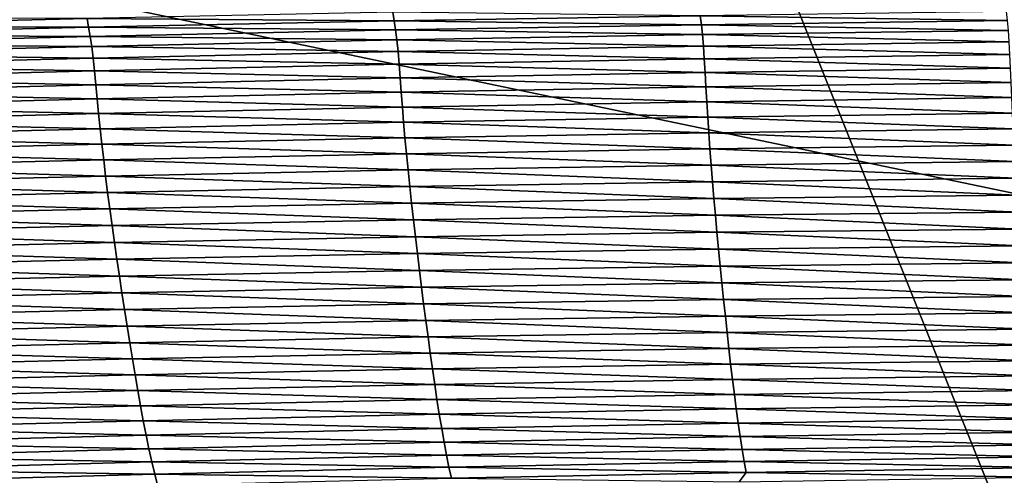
# Model space of a CAD drawing. Extents: x -54 to 446, y -6 to 1400.
# Tile 121 of 254: x -1.473 to -0.718, y 1333.432 to 1333.781. Entities that reach past the tile are written whole.
import ezdxf

# ---------------------------------------------------------------- set-up
doc = ezdxf.new("R2010")
doc.units = 0
doc.header["$LTSCALE"] = 52.148148
for name, color, linetype in [('1110', 7, 'CONTINUOUS'), ('1155', 7, 'CONTINUOUS'), ('1161', 7, 'CONTINUOUS'), ('1169', 7, 'CONTINUOUS'), ('1228', 7, 'CONTINUOUS'), ('1231', 7, 'CONTINUOUS'), ('1232', 7, 'CONTINUOUS'), ('1274', 7, 'CONTINUOUS'), ('1287', 7, 'CONTINUOUS'), ('1297', 7, 'CONTINUOUS'), ('1337', 7, 'CONTINUOUS'), ('1519', 7, 'CONTINUOUS'), ('1523', 7, 'CONTINUOUS'), ('16', 7, 'CONTINUOUS'), ('6', 7, 'CONTINUOUS'), ('851', 7, 'CONTINUOUS'), ('999', 7, 'CONTINUOUS')]:
    doc.layers.add(name, color=color, linetype=linetype)

msp = doc.modelspace()

# ---------------------------------------------------------------- linework, layer by layer
at = {"layer": '1110', "color": 7, "linetype": 'CONTINUOUS'}
for points in [[(-0.00012, 1333.1, -14.45), (-3.5, 1336.6, -14.45), (-0.0002, 1333.6, -14.45), (-0.00012, 1333.1, -14.45)], [(-0.0002, 1333.6, -14.45), (-3.5, 1336.6, -14.45), (-3, 1336.6, -14.45), (-0.0002, 1333.6, -14.45)]]:
    msp.add_3dface(points, dxfattribs=at)
at = {"layer": '1155', "color": 7, "linetype": 'CONTINUOUS'}
for points in [[(0.00012, 1333.1, -13.45), (-3, 1336.6, -13.45), (-3.5, 1336.6, -13.45), (0.00012, 1333.1, -13.45)], [(-3, 1336.6, -13.45), (0.00012, 1333.1, -13.45), (0.0002, 1333.6, -13.45), (-3, 1336.6, -13.45)]]:
    msp.add_3dface(points, dxfattribs=at)
at = {"layer": '1161', "color": 7, "linetype": 'CONTINUOUS'}
for points in [[(-9.82878, 1328.5, 9.82878), (0, 1328.5, 13.9), (-9.82849, 1344.32842, 9.82979), (-9.82878, 1328.5, 9.82878)], [(0, 1328.5, 13.9), (0, 1344.25737, 13.9), (-9.82849, 1344.32842, 9.82979), (0, 1328.5, 13.9)]]:
    msp.add_3dface(points, dxfattribs=at)
at = {"layer": '1169', "color": 7, "linetype": 'CONTINUOUS'}
for points in [[(0, 1330.6, -17), (-5.20993, 1333.62399, -15.12801), (-6, 1336.6, -17), (0, 1330.6, -17)], [(0.00195, 1330.6, -15.99999), (-5.20993, 1333.62399, -15.12801), (0, 1330.6, -17), (0.00195, 1330.6, -15.99999)]]:
    msp.add_3dface(points, dxfattribs=at)
at = {"layer": '1228', "color": 7, "linetype": 'CONTINUOUS'}
for points in [[(-0.00032, 1331.6, -18), (-5, 1336.6, -18), (-1.45, 1335.2225, -18), (-0.00032, 1331.6, -18)], [(-0.00032, 1331.6, -18), (-1.45, 1335.2225, -18), (0.0006, 1334.6, -18), (-0.00032, 1331.6, -18)]]:
    msp.add_3dface(points, dxfattribs=at)
at = {"layer": '1231', "color": 7, "linetype": 'CONTINUOUS'}
for points in [[(0, 1330.89289, -17.70711), (-5.70711, 1336.6, -17.70711), (-0.00032, 1331.6, -18), (0, 1330.89289, -17.70711)], [(-0.00032, 1331.6, -18), (-5.70711, 1336.6, -17.70711), (-5.38268, 1336.6, -17.92388), (-0.00032, 1331.6, -18)], [(-5, 1336.6, -18), (-0.00032, 1331.6, -18), (-5.38268, 1336.6, -17.92388), (-5, 1336.6, -18)]]:
    msp.add_3dface(points, dxfattribs=at)
at = {"layer": '1232', "color": 7, "linetype": 'CONTINUOUS'}
for points in [[(0, 1330.6, -17), (-6, 1336.6, -17), (0, 1330.89289, -17.70711), (0, 1330.6, -17)], [(-6, 1336.6, -17), (-5.92388, 1336.6, -17.38268), (0, 1330.89289, -17.70711), (-6, 1336.6, -17)], [(-5.92388, 1336.6, -17.38268), (-5.70711, 1336.6, -17.70711), (0, 1330.89289, -17.70711), (-5.92388, 1336.6, -17.38268)]]:
    msp.add_3dface(points, dxfattribs=at)
at = {"layer": '1274', "color": 7, "linetype": 'CONTINUOUS'}
for points in [[(0.00012, 1333.1, -13.45), (-3.5, 1336.6, -13.45), (0.00017, 1333.1, -12.6), (0.00012, 1333.1, -13.45)], [(-3.5, 1336.6, -13.45), (-3.5, 1336.6, -12.10413), (0.00017, 1333.1, -12.6), (-3.5, 1336.6, -13.45)]]:
    msp.add_3dface(points, dxfattribs=at)
at = {"layer": '1287', "color": 7, "linetype": 'CONTINUOUS'}
for points in [[(0.00012, 1333.1, -15.95), (-1.45, 1335.2225, -15.95), (-3.5, 1336.6, -15.95), (0.00012, 1333.1, -15.95)], [(-1.45, 1335.2225, -15.95), (0.00012, 1333.1, -15.95), (-0.0006, 1334.6, -15.95), (-1.45, 1335.2225, -15.95)]]:
    msp.add_3dface(points, dxfattribs=at)
at = {"layer": '1297', "color": 7, "linetype": 'CONTINUOUS'}
msp.add_3dface([(-3.5, 1336.6, -12.10413), (-0.00026, 1340.1, -12.6), (0.00017, 1333.1, -12.6), (-3.5, 1336.6, -12.10413)], dxfattribs=at)
at = {"layer": '1337', "color": 7, "linetype": 'CONTINUOUS'}
for points in [[(0.00012, 1333.1, -15.95), (-3.5, 1336.6, -15.95), (-0.00012, 1333.1, -14.45), (0.00012, 1333.1, -15.95)], [(-3.5, 1336.6, -15.95), (-3.5, 1336.6, -14.45), (-0.00012, 1333.1, -14.45), (-3.5, 1336.6, -15.95)]]:
    msp.add_3dface(points, dxfattribs=at)
at = {"layer": '1519', "color": 7, "linetype": 'CONTINUOUS'}
for points in [[(-1.65576, 1333.77667, 16.44242), (-1.42175, 1333.78242, 16.45581), (-1.65702, 1333.78291, 16.44283), (-1.65576, 1333.77667, 16.44242)], [(-1.65576, 1333.77667, 16.44242), (-1.42062, 1333.7756, 16.45554), (-1.42175, 1333.78242, 16.45581), (-1.65576, 1333.77667, 16.44242)], [(-1.42175, 1333.78242, 16.45581), (-1.18625, 1333.7805, 16.46407), (-1.18722, 1333.78729, 16.46497), (-1.42175, 1333.78242, 16.45581)], [(-1.42062, 1333.7756, 16.45554), (-1.18625, 1333.7805, 16.46407), (-1.42175, 1333.78242, 16.45581), (-1.42062, 1333.7756, 16.45554)], [(-1.18625, 1333.7805, 16.46407), (-0.95148, 1333.7845, 16.46833), (-1.18722, 1333.78729, 16.46497), (-1.18625, 1333.7805, 16.46407)], [(-1.18625, 1333.7805, 16.46407), (-0.95059, 1333.77758, 16.46537), (-0.95148, 1333.7845, 16.46833), (-1.18625, 1333.7805, 16.46407)], [(-0.95148, 1333.7845, 16.46833), (-0.71569, 1333.78073, 16.46501), (-0.71643, 1333.7876, 16.46827), (-0.95148, 1333.7845, 16.46833)], [(-0.95059, 1333.77758, 16.46537), (-0.71569, 1333.78073, 16.46501), (-0.95148, 1333.7845, 16.46833), (-0.95059, 1333.77758, 16.46537)], [(-1.65446, 1333.76981, 16.44276), (-1.42062, 1333.7756, 16.45554), (-1.65576, 1333.77667, 16.44242), (-1.65446, 1333.76981, 16.44276)], [(-1.65446, 1333.76981, 16.44276), (-1.4194, 1333.76856, 16.45316), (-1.42062, 1333.7756, 16.45554), (-1.65446, 1333.76981, 16.44276)], [(-1.42062, 1333.7756, 16.45554), (-1.1852, 1333.77352, 16.46141), (-1.18625, 1333.7805, 16.46407), (-1.42062, 1333.7756, 16.45554)], [(-1.4194, 1333.76856, 16.45316), (-1.1852, 1333.77352, 16.46141), (-1.42062, 1333.7756, 16.45554), (-1.4194, 1333.76856, 16.45316)], [(-1.1852, 1333.77352, 16.46141), (-0.95059, 1333.77758, 16.46537), (-1.18625, 1333.7805, 16.46407), (-1.1852, 1333.77352, 16.46141)], [(-1.1852, 1333.77352, 16.46141), (-0.94973, 1333.76998, 16.46095), (-0.95059, 1333.77758, 16.46537), (-1.1852, 1333.77352, 16.46141)], [(-0.95059, 1333.77758, 16.46537), (-0.71498, 1333.77317, 16.46061), (-0.71569, 1333.78073, 16.46501), (-0.95059, 1333.77758, 16.46537)], [(-0.94973, 1333.76998, 16.46095), (-0.71498, 1333.77317, 16.46061), (-0.95059, 1333.77758, 16.46537), (-0.94973, 1333.76998, 16.46095)], [(-1.65305, 1333.76272, 16.44065), (-1.4194, 1333.76856, 16.45316), (-1.65446, 1333.76981, 16.44276), (-1.65305, 1333.76272, 16.44065)], [(-1.65305, 1333.76272, 16.44065), (-1.41819, 1333.76088, 16.44873), (-1.4194, 1333.76856, 16.45316), (-1.65305, 1333.76272, 16.44065)], [(-1.4194, 1333.76856, 16.45316), (-1.18417, 1333.76588, 16.45699), (-1.1852, 1333.77352, 16.46141), (-1.4194, 1333.76856, 16.45316)], [(-1.41819, 1333.76088, 16.44873), (-1.18417, 1333.76588, 16.45699), (-1.4194, 1333.76856, 16.45316), (-1.41819, 1333.76088, 16.44873)], [(-1.18417, 1333.76588, 16.45699), (-0.94973, 1333.76998, 16.46095), (-1.1852, 1333.77352, 16.46141), (-1.18417, 1333.76588, 16.45699)], [(-1.18417, 1333.76588, 16.45699), (-0.94898, 1333.76122, 16.45562), (-0.94973, 1333.76998, 16.46095), (-1.18417, 1333.76588, 16.45699)], [(-0.94973, 1333.76998, 16.46095), (-0.71438, 1333.76447, 16.45537), (-0.71498, 1333.77317, 16.46061), (-0.94973, 1333.76998, 16.46095)], [(-0.94898, 1333.76122, 16.45562), (-0.71438, 1333.76447, 16.45537), (-0.94973, 1333.76998, 16.46095), (-0.94898, 1333.76122, 16.45562)], [(-1.65166, 1333.75499, 16.43622), (-1.41819, 1333.76088, 16.44873), (-1.65305, 1333.76272, 16.44065), (-1.65166, 1333.75499, 16.43622)], [(-1.65166, 1333.75499, 16.43622), (-1.41709, 1333.752, 16.44322), (-1.41819, 1333.76088, 16.44873), (-1.65166, 1333.75499, 16.43622)], [(-1.41819, 1333.76088, 16.44873), (-1.18326, 1333.75706, 16.45156), (-1.18417, 1333.76588, 16.45699), (-1.41819, 1333.76088, 16.44873)], [(-1.41709, 1333.752, 16.44322), (-1.18326, 1333.75706, 16.45156), (-1.41819, 1333.76088, 16.44873), (-1.41709, 1333.752, 16.44322)], [(-1.18326, 1333.75706, 16.45156), (-0.94898, 1333.76122, 16.45562), (-1.18417, 1333.76588, 16.45699), (-1.18326, 1333.75706, 16.45156)], [(-1.18326, 1333.75706, 16.45156), (-0.94833, 1333.75144, 16.44942), (-0.94898, 1333.76122, 16.45562), (-1.18326, 1333.75706, 16.45156)], [(-0.94898, 1333.76122, 16.45562), (-0.71388, 1333.75474, 16.44934), (-0.71438, 1333.76447, 16.45537), (-0.94898, 1333.76122, 16.45562)], [(-0.94833, 1333.75144, 16.44942), (-0.71388, 1333.75474, 16.44934), (-0.94898, 1333.76122, 16.45562), (-0.94833, 1333.75144, 16.44942)], [(-1.65038, 1333.74605, 16.43063), (-1.41709, 1333.752, 16.44322), (-1.65166, 1333.75499, 16.43622), (-1.65038, 1333.74605, 16.43063)], [(-1.65038, 1333.74605, 16.43063), (-1.41609, 1333.74211, 16.43673), (-1.41709, 1333.752, 16.44322), (-1.65038, 1333.74605, 16.43063)], [(-1.41709, 1333.752, 16.44322), (-1.18243, 1333.74723, 16.44521), (-1.18326, 1333.75706, 16.45156), (-1.41709, 1333.752, 16.44322)], [(-1.41609, 1333.74211, 16.43673), (-1.18243, 1333.74723, 16.44521), (-1.41709, 1333.752, 16.44322), (-1.41609, 1333.74211, 16.43673)], [(-1.18243, 1333.74723, 16.44521), (-0.94833, 1333.75144, 16.44942), (-1.18326, 1333.75706, 16.45156), (-1.18243, 1333.74723, 16.44521)], [(-1.18243, 1333.74723, 16.44521), (-0.94772, 1333.7409, 16.44232), (-0.94833, 1333.75144, 16.44942), (-1.18243, 1333.74723, 16.44521)], [(-0.94833, 1333.75144, 16.44942), (-0.71343, 1333.74421, 16.44248), (-0.71388, 1333.75474, 16.44934), (-0.94833, 1333.75144, 16.44942)], [(-0.94772, 1333.7409, 16.44232), (-0.71343, 1333.74421, 16.44248), (-0.94833, 1333.75144, 16.44942), (-0.94772, 1333.7409, 16.44232)], [(-1.64918, 1333.7361, 16.42401), (-1.41609, 1333.74211, 16.43673), (-1.65038, 1333.74605, 16.43063), (-1.64918, 1333.7361, 16.42401)], [(-1.41609, 1333.74211, 16.43673), (-1.18164, 1333.73668, 16.43788), (-1.18243, 1333.74723, 16.44521), (-1.41609, 1333.74211, 16.43673)], [(-1.18164, 1333.73668, 16.43788), (-0.94772, 1333.7409, 16.44232), (-1.18243, 1333.74723, 16.44521), (-1.18164, 1333.73668, 16.43788)], [(-0.94772, 1333.7409, 16.44232), (-0.71299, 1333.73311, 16.43479), (-0.71343, 1333.74421, 16.44248), (-0.94772, 1333.7409, 16.44232)], [(-1.64918, 1333.7361, 16.42401), (-1.4151, 1333.73155, 16.42918), (-1.41609, 1333.74211, 16.43673), (-1.64918, 1333.7361, 16.42401)], [(-1.64799, 1333.72553, 16.41626), (-1.4151, 1333.73155, 16.42918), (-1.64918, 1333.7361, 16.42401), (-1.64799, 1333.72553, 16.41626)], [(-1.4151, 1333.73155, 16.42918), (-1.18164, 1333.73668, 16.43788), (-1.41609, 1333.74211, 16.43673), (-1.4151, 1333.73155, 16.42918)], [(-1.4151, 1333.73155, 16.42918), (-1.18081, 1333.72568, 16.42953), (-1.18164, 1333.73668, 16.43788), (-1.4151, 1333.73155, 16.42918)], [(-1.18164, 1333.73668, 16.43788), (-0.94709, 1333.72986, 16.43429), (-0.94772, 1333.7409, 16.44232), (-1.18164, 1333.73668, 16.43788)], [(-1.18081, 1333.72568, 16.42953), (-0.94709, 1333.72986, 16.43429), (-1.18164, 1333.73668, 16.43788), (-1.18081, 1333.72568, 16.42953)], [(-0.94709, 1333.72986, 16.43429), (-0.71299, 1333.73311, 16.43479), (-0.94772, 1333.7409, 16.44232), (-0.94709, 1333.72986, 16.43429)], [(-1.64799, 1333.72553, 16.41626), (-1.41405, 1333.7206, 16.42053), (-1.4151, 1333.73155, 16.42918), (-1.64799, 1333.72553, 16.41626)], [(-1.41405, 1333.7206, 16.42053), (-1.18081, 1333.72568, 16.42953), (-1.4151, 1333.73155, 16.42918), (-1.41405, 1333.7206, 16.42053)], [(-1.18081, 1333.72568, 16.42953), (-0.94641, 1333.71843, 16.42539), (-0.94709, 1333.72986, 16.43429), (-1.18081, 1333.72568, 16.42953)], [(-0.94709, 1333.72986, 16.43429), (-0.71251, 1333.72159, 16.42631), (-0.71299, 1333.73311, 16.43479), (-0.94709, 1333.72986, 16.43429)], [(-0.94641, 1333.71843, 16.42539), (-0.71251, 1333.72159, 16.42631), (-0.94709, 1333.72986, 16.43429), (-0.94641, 1333.71843, 16.42539)], [(-1.64673, 1333.71461, 16.40733), (-1.41405, 1333.7206, 16.42053), (-1.64799, 1333.72553, 16.41626), (-1.64673, 1333.71461, 16.40733)], [(-1.41405, 1333.7206, 16.42053), (-1.17992, 1333.71434, 16.42024), (-1.18081, 1333.72568, 16.42953), (-1.41405, 1333.7206, 16.42053)], [(-1.17992, 1333.71434, 16.42024), (-0.94641, 1333.71843, 16.42539), (-1.18081, 1333.72568, 16.42953), (-1.17992, 1333.71434, 16.42024)], [(-0.94641, 1333.71843, 16.42539), (-0.71199, 1333.70972, 16.41707), (-0.71251, 1333.72159, 16.42631), (-0.94641, 1333.71843, 16.42539)], [(-1.64673, 1333.71461, 16.40733), (-1.41294, 1333.70933, 16.41087), (-1.41405, 1333.7206, 16.42053), (-1.64673, 1333.71461, 16.40733)], [(-1.64538, 1333.70341, 16.39731), (-1.41294, 1333.70933, 16.41087), (-1.64673, 1333.71461, 16.40733), (-1.64538, 1333.70341, 16.39731)], [(-1.41294, 1333.70933, 16.41087), (-1.17992, 1333.71434, 16.42024), (-1.41405, 1333.7206, 16.42053), (-1.41294, 1333.70933, 16.41087)], [(-1.41294, 1333.70933, 16.41087), (-1.17895, 1333.70269, 16.41005), (-1.17992, 1333.71434, 16.42024), (-1.41294, 1333.70933, 16.41087)], [(-1.17992, 1333.71434, 16.42024), (-0.94568, 1333.70667, 16.41567), (-0.94641, 1333.71843, 16.42539), (-1.17992, 1333.71434, 16.42024)], [(-1.17895, 1333.70269, 16.41005), (-0.94568, 1333.70667, 16.41567), (-1.17992, 1333.71434, 16.42024), (-1.17895, 1333.70269, 16.41005)], [(-0.94568, 1333.70667, 16.41567), (-0.71199, 1333.70972, 16.41707), (-0.94641, 1333.71843, 16.42539), (-0.94568, 1333.70667, 16.41567)], [(-1.64538, 1333.70341, 16.39731), (-1.41174, 1333.69778, 16.40025), (-1.41294, 1333.70933, 16.41087), (-1.64538, 1333.70341, 16.39731)], [(-1.41174, 1333.69778, 16.40025), (-1.17895, 1333.70269, 16.41005), (-1.41294, 1333.70933, 16.41087), (-1.41174, 1333.69778, 16.40025)], [(-1.17895, 1333.70269, 16.41005), (-0.94488, 1333.69461, 16.40514), (-0.94568, 1333.70667, 16.41567), (-1.17895, 1333.70269, 16.41005)], [(-0.94568, 1333.70667, 16.41567), (-0.71142, 1333.69755, 16.40708), (-0.71199, 1333.70972, 16.41707), (-0.94568, 1333.70667, 16.41567)], [(-0.94488, 1333.69461, 16.40514), (-0.71142, 1333.69755, 16.40708), (-0.94568, 1333.70667, 16.41567), (-0.94488, 1333.69461, 16.40514)], [(-1.64394, 1333.69195, 16.38627), (-1.41174, 1333.69778, 16.40025), (-1.64538, 1333.70341, 16.39731), (-1.64394, 1333.69195, 16.38627)], [(-1.41174, 1333.69778, 16.40025), (-1.17792, 1333.69074, 16.39901), (-1.17895, 1333.70269, 16.41005), (-1.41174, 1333.69778, 16.40025)], [(-1.17792, 1333.69074, 16.39901), (-0.94488, 1333.69461, 16.40514), (-1.17895, 1333.70269, 16.41005), (-1.17792, 1333.69074, 16.39901)], [(-1.64394, 1333.69195, 16.38627), (-1.41045, 1333.68593, 16.38871), (-1.41174, 1333.69778, 16.40025), (-1.64394, 1333.69195, 16.38627)], [(-1.6424, 1333.68021, 16.37428), (-1.41045, 1333.68593, 16.38871), (-1.64394, 1333.69195, 16.38627), (-1.6424, 1333.68021, 16.37428)], [(-1.41045, 1333.68593, 16.38871), (-1.17792, 1333.69074, 16.39901), (-1.41174, 1333.69778, 16.40025), (-1.41045, 1333.68593, 16.38871)], [(-1.17792, 1333.69074, 16.39901), (-0.94401, 1333.6823, 16.39382), (-0.94488, 1333.69461, 16.40514), (-1.17792, 1333.69074, 16.39901)], [(-0.94488, 1333.69461, 16.40514), (-0.71078, 1333.68512, 16.39636), (-0.71142, 1333.69755, 16.40708), (-0.94488, 1333.69461, 16.40514)], [(-0.94401, 1333.6823, 16.39382), (-0.71078, 1333.68512, 16.39636), (-0.94488, 1333.69461, 16.40514), (-0.94401, 1333.6823, 16.39382)], [(-1.6424, 1333.68021, 16.37428), (-1.40907, 1333.67382, 16.37632), (-1.41045, 1333.68593, 16.38871), (-1.6424, 1333.68021, 16.37428)], [(-1.41045, 1333.68593, 16.38871), (-1.1768, 1333.67852, 16.38714), (-1.17792, 1333.69074, 16.39901), (-1.41045, 1333.68593, 16.38871)], [(-1.40907, 1333.67382, 16.37632), (-1.1768, 1333.67852, 16.38714), (-1.41045, 1333.68593, 16.38871), (-1.40907, 1333.67382, 16.37632)], [(-1.1768, 1333.67852, 16.38714), (-0.94401, 1333.6823, 16.39382), (-1.17792, 1333.69074, 16.39901), (-1.1768, 1333.67852, 16.38714)], [(-0.94401, 1333.6823, 16.39382), (-0.71008, 1333.67249, 16.38491), (-0.71078, 1333.68512, 16.39636), (-0.94401, 1333.6823, 16.39382)], [(-1.64077, 1333.66818, 16.36138), (-1.40907, 1333.67382, 16.37632), (-1.6424, 1333.68021, 16.37428), (-1.64077, 1333.66818, 16.36138)], [(-1.40907, 1333.67382, 16.37632), (-1.17559, 1333.66608, 16.37447), (-1.1768, 1333.67852, 16.38714), (-1.40907, 1333.67382, 16.37632)], [(-1.1768, 1333.67852, 16.38714), (-0.94306, 1333.66976, 16.38175), (-0.94401, 1333.6823, 16.39382), (-1.1768, 1333.67852, 16.38714)], [(-1.17559, 1333.66608, 16.37447), (-0.94306, 1333.66976, 16.38175), (-1.1768, 1333.67852, 16.38714), (-1.17559, 1333.66608, 16.37447)], [(-0.94306, 1333.66976, 16.38175), (-0.71008, 1333.67249, 16.38491), (-0.94401, 1333.6823, 16.39382), (-0.94306, 1333.66976, 16.38175)], [(-1.64077, 1333.66818, 16.36138), (-1.4076, 1333.66146, 16.36308), (-1.40907, 1333.67382, 16.37632), (-1.64077, 1333.66818, 16.36138)], [(-1.63903, 1333.6559, 16.34761), (-1.4076, 1333.66146, 16.36308), (-1.64077, 1333.66818, 16.36138), (-1.63903, 1333.6559, 16.34761)], [(-1.4076, 1333.66146, 16.36308), (-1.17559, 1333.66608, 16.37447), (-1.40907, 1333.67382, 16.37632), (-1.4076, 1333.66146, 16.36308)], [(-1.17559, 1333.66608, 16.37447), (-0.94204, 1333.65705, 16.36895), (-0.94306, 1333.66976, 16.38175), (-1.17559, 1333.66608, 16.37447)], [(-0.94306, 1333.66976, 16.38175), (-0.70931, 1333.6597, 16.37277), (-0.71008, 1333.67249, 16.38491), (-0.94306, 1333.66976, 16.38175)], [(-0.94204, 1333.65705, 16.36895), (-0.70931, 1333.6597, 16.37277), (-0.94306, 1333.66976, 16.38175), (-0.94204, 1333.65705, 16.36895)], [(-1.63903, 1333.6559, 16.34761), (-1.40603, 1333.6489, 16.34905), (-1.4076, 1333.66146, 16.36308), (-1.63903, 1333.6559, 16.34761)], [(-1.4076, 1333.66146, 16.36308), (-1.1743, 1333.65345, 16.36103), (-1.17559, 1333.66608, 16.37447), (-1.4076, 1333.66146, 16.36308)], [(-1.40603, 1333.6489, 16.34905), (-1.1743, 1333.65345, 16.36103), (-1.4076, 1333.66146, 16.36308), (-1.40603, 1333.6489, 16.34905)], [(-1.1743, 1333.65345, 16.36103), (-0.94204, 1333.65705, 16.36895), (-1.17559, 1333.66608, 16.37447), (-1.1743, 1333.65345, 16.36103)], [(-1.63717, 1333.64342, 16.33301), (-1.40603, 1333.6489, 16.34905), (-1.63903, 1333.6559, 16.34761), (-1.63717, 1333.64342, 16.33301)], [(-1.40603, 1333.6489, 16.34905), (-1.17292, 1333.64068, 16.34685), (-1.1743, 1333.65345, 16.36103), (-1.40603, 1333.6489, 16.34905)], [(-1.1743, 1333.65345, 16.36103), (-0.94094, 1333.64421, 16.35542), (-0.94204, 1333.65705, 16.36895), (-1.1743, 1333.65345, 16.36103)], [(-1.17292, 1333.64068, 16.34685), (-0.94094, 1333.64421, 16.35542), (-1.1743, 1333.65345, 16.36103), (-1.17292, 1333.64068, 16.34685)], [(-0.94204, 1333.65705, 16.36895), (-0.70848, 1333.64679, 16.35994), (-0.70931, 1333.6597, 16.37277), (-0.94204, 1333.65705, 16.36895)], [(-0.94094, 1333.64421, 16.35542), (-0.70848, 1333.64679, 16.35994), (-0.94204, 1333.65705, 16.36895), (-0.94094, 1333.64421, 16.35542)], [(-1.63717, 1333.64342, 16.33301), (-1.40436, 1333.6362, 16.33424), (-1.40603, 1333.6489, 16.34905), (-1.63717, 1333.64342, 16.33301)], [(-1.40436, 1333.6362, 16.33424), (-1.17292, 1333.64068, 16.34685), (-1.40603, 1333.6489, 16.34905), (-1.40436, 1333.6362, 16.33424)], [(-0.94094, 1333.64421, 16.35542), (-0.7076, 1333.6338, 16.34642), (-0.70848, 1333.64679, 16.35994), (-0.94094, 1333.64421, 16.35542)], [(-1.63521, 1333.63078, 16.31761), (-1.40436, 1333.6362, 16.33424), (-1.63717, 1333.64342, 16.33301), (-1.63521, 1333.63078, 16.31761)], [(-1.40436, 1333.6362, 16.33424), (-1.17147, 1333.62781, 16.33193), (-1.17292, 1333.64068, 16.34685), (-1.40436, 1333.6362, 16.33424)], [(-1.17292, 1333.64068, 16.34685), (-0.93979, 1333.63128, 16.34119), (-0.94094, 1333.64421, 16.35542), (-1.17292, 1333.64068, 16.34685)], [(-1.17147, 1333.62781, 16.33193), (-0.93979, 1333.63128, 16.34119), (-1.17292, 1333.64068, 16.34685), (-1.17147, 1333.62781, 16.33193)], [(-0.93979, 1333.63128, 16.34119), (-0.7076, 1333.6338, 16.34642), (-0.94094, 1333.64421, 16.35542), (-0.93979, 1333.63128, 16.34119)], [(-1.63521, 1333.63078, 16.31761), (-1.40261, 1333.62339, 16.31868), (-1.40436, 1333.6362, 16.33424), (-1.63521, 1333.63078, 16.31761)], [(-1.63316, 1333.61802, 16.30143), (-1.40261, 1333.62339, 16.31868), (-1.63521, 1333.63078, 16.31761), (-1.63316, 1333.61802, 16.30143)], [(-1.40261, 1333.62339, 16.31868), (-1.17147, 1333.62781, 16.33193), (-1.40436, 1333.6362, 16.33424), (-1.40261, 1333.62339, 16.31868)], [(-1.17147, 1333.62781, 16.33193), (-0.93859, 1333.61831, 16.32626), (-0.93979, 1333.63128, 16.34119), (-1.17147, 1333.62781, 16.33193)], [(-0.93979, 1333.63128, 16.34119), (-0.70669, 1333.62078, 16.33223), (-0.7076, 1333.6338, 16.34642), (-0.93979, 1333.63128, 16.34119)], [(-0.93859, 1333.61831, 16.32626), (-0.70669, 1333.62078, 16.33223), (-0.93979, 1333.63128, 16.34119), (-0.93859, 1333.61831, 16.32626)], [(-1.63316, 1333.61802, 16.30143), (-1.4008, 1333.6105, 16.30239), (-1.40261, 1333.62339, 16.31868), (-1.63316, 1333.61802, 16.30143)], [(-1.40261, 1333.62339, 16.31868), (-1.16997, 1333.61488, 16.3163), (-1.17147, 1333.62781, 16.33193), (-1.40261, 1333.62339, 16.31868)], [(-1.4008, 1333.6105, 16.30239), (-1.16997, 1333.61488, 16.3163), (-1.40261, 1333.62339, 16.31868), (-1.4008, 1333.6105, 16.30239)], [(-1.16997, 1333.61488, 16.3163), (-0.93859, 1333.61831, 16.32626), (-1.17147, 1333.62781, 16.33193), (-1.16997, 1333.61488, 16.3163)], [(-1.63103, 1333.60517, 16.28452), (-1.4008, 1333.6105, 16.30239), (-1.63316, 1333.61802, 16.30143), (-1.63103, 1333.60517, 16.28452)], [(-1.16997, 1333.61488, 16.3163), (-0.93735, 1333.60532, 16.31064), (-0.93859, 1333.61831, 16.32626), (-1.16997, 1333.61488, 16.3163)], [(-0.93859, 1333.61831, 16.32626), (-0.70575, 1333.60776, 16.31736), (-0.70669, 1333.62078, 16.33223), (-0.93859, 1333.61831, 16.32626)], [(-0.93735, 1333.60532, 16.31064), (-0.70575, 1333.60776, 16.31736), (-0.93859, 1333.61831, 16.32626), (-0.93735, 1333.60532, 16.31064)], [(-1.63103, 1333.60517, 16.28452), (-1.39893, 1333.59758, 16.28539), (-1.4008, 1333.6105, 16.30239), (-1.63103, 1333.60517, 16.28452)], [(-1.4008, 1333.6105, 16.30239), (-1.16842, 1333.60192, 16.29998), (-1.16997, 1333.61488, 16.3163), (-1.4008, 1333.6105, 16.30239)], [(-1.39893, 1333.59758, 16.28539), (-1.16842, 1333.60192, 16.29998), (-1.4008, 1333.6105, 16.30239), (-1.39893, 1333.59758, 16.28539)], [(-1.16842, 1333.60192, 16.29998), (-0.93735, 1333.60532, 16.31064), (-1.16997, 1333.61488, 16.3163), (-1.16842, 1333.60192, 16.29998)], [(-0.93735, 1333.60532, 16.31064), (-0.70479, 1333.59478, 16.30183), (-0.70575, 1333.60776, 16.31736), (-0.93735, 1333.60532, 16.31064)], [(-1.62885, 1333.59228, 16.26689), (-1.39893, 1333.59758, 16.28539), (-1.63103, 1333.60517, 16.28452), (-1.62885, 1333.59228, 16.26689)], [(-1.39893, 1333.59758, 16.28539), (-1.16684, 1333.58898, 16.28299), (-1.16842, 1333.60192, 16.29998), (-1.39893, 1333.59758, 16.28539)], [(-1.16842, 1333.60192, 16.29998), (-0.93609, 1333.59236, 16.29436), (-0.93735, 1333.60532, 16.31064), (-1.16842, 1333.60192, 16.29998)], [(-1.16684, 1333.58898, 16.28299), (-0.93609, 1333.59236, 16.29436), (-1.16842, 1333.60192, 16.29998), (-1.16684, 1333.58898, 16.28299)], [(-0.93609, 1333.59236, 16.29436), (-0.70479, 1333.59478, 16.30183), (-0.93735, 1333.60532, 16.31064), (-0.93609, 1333.59236, 16.29436)], [(-1.62885, 1333.59228, 16.26689), (-1.39703, 1333.58465, 16.26773), (-1.39893, 1333.59758, 16.28539), (-1.62885, 1333.59228, 16.26689)], [(-1.39703, 1333.58465, 16.26773), (-1.16684, 1333.58898, 16.28299), (-1.39893, 1333.59758, 16.28539), (-1.39703, 1333.58465, 16.26773)], [(-0.93609, 1333.59236, 16.29436), (-0.70382, 1333.58187, 16.28564), (-0.70479, 1333.59478, 16.30183), (-0.93609, 1333.59236, 16.29436)], [(-1.62661, 1333.57937, 16.24859), (-1.39703, 1333.58465, 16.26773), (-1.62885, 1333.59228, 16.26689), (-1.62661, 1333.57937, 16.24859)], [(-1.39703, 1333.58465, 16.26773), (-1.16523, 1333.57608, 16.26536), (-1.16684, 1333.58898, 16.28299), (-1.39703, 1333.58465, 16.26773)], [(-1.16684, 1333.58898, 16.28299), (-0.9348, 1333.57945, 16.27743), (-0.93609, 1333.59236, 16.29436), (-1.16684, 1333.58898, 16.28299)], [(-1.16523, 1333.57608, 16.26536), (-0.9348, 1333.57945, 16.27743), (-1.16684, 1333.58898, 16.28299), (-1.16523, 1333.57608, 16.26536)], [(-0.9348, 1333.57945, 16.27743), (-0.70382, 1333.58187, 16.28564), (-0.93609, 1333.59236, 16.29436), (-0.9348, 1333.57945, 16.27743)], [(-1.62661, 1333.57937, 16.24859), (-1.39509, 1333.57175, 16.24942), (-1.39703, 1333.58465, 16.26773), (-1.62661, 1333.57937, 16.24859)], [(-1.62433, 1333.56648, 16.22965), (-1.39509, 1333.57175, 16.24942), (-1.62661, 1333.57937, 16.24859), (-1.62433, 1333.56648, 16.22965)], [(-1.39509, 1333.57175, 16.24942), (-1.16523, 1333.57608, 16.26536), (-1.39703, 1333.58465, 16.26773), (-1.39509, 1333.57175, 16.24942)], [(-1.16523, 1333.57608, 16.26536), (-0.93349, 1333.56663, 16.25987), (-0.9348, 1333.57945, 16.27743), (-1.16523, 1333.57608, 16.26536)], [(-0.9348, 1333.57945, 16.27743), (-0.70282, 1333.56907, 16.26882), (-0.70382, 1333.58187, 16.28564), (-0.9348, 1333.57945, 16.27743)], [(-0.93349, 1333.56663, 16.25987), (-0.70282, 1333.56907, 16.26882), (-0.9348, 1333.57945, 16.27743), (-0.93349, 1333.56663, 16.25987)], [(-1.62433, 1333.56648, 16.22965), (-1.39311, 1333.55891, 16.2305), (-1.39509, 1333.57175, 16.24942), (-1.62433, 1333.56648, 16.22965)], [(-1.39509, 1333.57175, 16.24942), (-1.1636, 1333.56325, 16.2471), (-1.16523, 1333.57608, 16.26536), (-1.39509, 1333.57175, 16.24942)], [(-1.39311, 1333.55891, 16.2305), (-1.1636, 1333.56325, 16.2471), (-1.39509, 1333.57175, 16.24942), (-1.39311, 1333.55891, 16.2305)], [(-1.1636, 1333.56325, 16.2471), (-0.93349, 1333.56663, 16.25987), (-1.16523, 1333.57608, 16.26536), (-1.1636, 1333.56325, 16.2471)], [(-1.62202, 1333.55362, 16.2101), (-1.39311, 1333.55891, 16.2305), (-1.62433, 1333.56648, 16.22965), (-1.62202, 1333.55362, 16.2101)], [(-1.39311, 1333.55891, 16.2305), (-1.16194, 1333.55052, 16.22824), (-1.1636, 1333.56325, 16.2471), (-1.39311, 1333.55891, 16.2305)], [(-1.1636, 1333.56325, 16.2471), (-0.93217, 1333.55394, 16.2417), (-0.93349, 1333.56663, 16.25987), (-1.1636, 1333.56325, 16.2471)], [(-1.16194, 1333.55052, 16.22824), (-0.93217, 1333.55394, 16.2417), (-1.1636, 1333.56325, 16.2471), (-1.16194, 1333.55052, 16.22824)], [(-0.93349, 1333.56663, 16.25987), (-0.70181, 1333.55642, 16.25136), (-0.70282, 1333.56907, 16.26882), (-0.93349, 1333.56663, 16.25987)], [(-0.93217, 1333.55394, 16.2417), (-0.70181, 1333.55642, 16.25136), (-0.93349, 1333.56663, 16.25987), (-0.93217, 1333.55394, 16.2417)], [(-1.62202, 1333.55362, 16.2101), (-1.39112, 1333.54615, 16.211), (-1.39311, 1333.55891, 16.2305), (-1.62202, 1333.55362, 16.2101)], [(-1.39112, 1333.54615, 16.211), (-1.16194, 1333.55052, 16.22824), (-1.39311, 1333.55891, 16.2305), (-1.39112, 1333.54615, 16.211)], [(-0.93217, 1333.55394, 16.2417), (-0.70079, 1333.54394, 16.23329), (-0.70181, 1333.55642, 16.25136), (-0.93217, 1333.55394, 16.2417)], [(-1.61968, 1333.54084, 16.18998), (-1.39112, 1333.54615, 16.211), (-1.62202, 1333.55362, 16.2101), (-1.61968, 1333.54084, 16.18998)], [(-1.39112, 1333.54615, 16.211), (-1.16027, 1333.53793, 16.2088), (-1.16194, 1333.55052, 16.22824), (-1.39112, 1333.54615, 16.211)], [(-1.16194, 1333.55052, 16.22824), (-0.93083, 1333.54141, 16.22292), (-0.93217, 1333.55394, 16.2417), (-1.16194, 1333.55052, 16.22824)], [(-1.16027, 1333.53793, 16.2088), (-0.93083, 1333.54141, 16.22292), (-1.16194, 1333.55052, 16.22824), (-1.16027, 1333.53793, 16.2088)], [(-0.93083, 1333.54141, 16.22292), (-0.70079, 1333.54394, 16.23329), (-0.93217, 1333.55394, 16.2417), (-0.93083, 1333.54141, 16.22292)], [(-1.61968, 1333.54084, 16.18998), (-1.38911, 1333.53351, 16.19094), (-1.39112, 1333.54615, 16.211), (-1.61968, 1333.54084, 16.18998)], [(-1.61733, 1333.52816, 16.16933), (-1.38911, 1333.53351, 16.19094), (-1.61968, 1333.54084, 16.18998), (-1.61733, 1333.52816, 16.16933)], [(-1.38911, 1333.53351, 16.19094), (-1.16027, 1333.53793, 16.2088), (-1.39112, 1333.54615, 16.211), (-1.38911, 1333.53351, 16.19094)], [(-1.16027, 1333.53793, 16.2088), (-0.92948, 1333.52908, 16.20357), (-0.93083, 1333.54141, 16.22292), (-1.16027, 1333.53793, 16.2088)], [(-0.93083, 1333.54141, 16.22292), (-0.69976, 1333.5317, 16.2146), (-0.70079, 1333.54394, 16.23329), (-0.93083, 1333.54141, 16.22292)], [(-0.92948, 1333.52908, 16.20357), (-0.69976, 1333.5317, 16.2146), (-0.93083, 1333.54141, 16.22292), (-0.92948, 1333.52908, 16.20357)], [(-1.61733, 1333.52816, 16.16933), (-1.38708, 1333.52104, 16.17035), (-1.38911, 1333.53351, 16.19094), (-1.61733, 1333.52816, 16.16933)], [(-1.38911, 1333.53351, 16.19094), (-1.15859, 1333.52553, 16.18882), (-1.16027, 1333.53793, 16.2088), (-1.38911, 1333.53351, 16.19094)], [(-1.38708, 1333.52104, 16.17035), (-1.15859, 1333.52553, 16.18882), (-1.38911, 1333.53351, 16.19094), (-1.38708, 1333.52104, 16.17035)], [(-1.15859, 1333.52553, 16.18882), (-0.92948, 1333.52908, 16.20357), (-1.16027, 1333.53793, 16.2088), (-1.15859, 1333.52553, 16.18882)], [(-1.61495, 1333.51561, 16.14818), (-1.38708, 1333.52104, 16.17035), (-1.61733, 1333.52816, 16.16933), (-1.61495, 1333.51561, 16.14818)], [(-1.38708, 1333.52104, 16.17035), (-1.15688, 1333.51335, 16.1683), (-1.15859, 1333.52553, 16.18882), (-1.38708, 1333.52104, 16.17035)], [(-1.15859, 1333.52553, 16.18882), (-0.92811, 1333.51701, 16.18365), (-0.92948, 1333.52908, 16.20357), (-1.15859, 1333.52553, 16.18882)], [(-1.15688, 1333.51335, 16.1683), (-0.92811, 1333.51701, 16.18365), (-1.15859, 1333.52553, 16.18882), (-1.15688, 1333.51335, 16.1683)], [(-0.92948, 1333.52908, 16.20357), (-0.6987, 1333.51973, 16.19531), (-0.69976, 1333.5317, 16.2146), (-0.92948, 1333.52908, 16.20357)], [(-0.92811, 1333.51701, 16.18365), (-0.6987, 1333.51973, 16.19531), (-0.92948, 1333.52908, 16.20357), (-0.92811, 1333.51701, 16.18365)], [(-1.61495, 1333.51561, 16.14818), (-1.38503, 1333.50877, 16.14927), (-1.38708, 1333.52104, 16.17035), (-1.61495, 1333.51561, 16.14818)], [(-1.38503, 1333.50877, 16.14927), (-1.15688, 1333.51335, 16.1683), (-1.38708, 1333.52104, 16.17035), (-1.38503, 1333.50877, 16.14927)], [(-0.92811, 1333.51701, 16.18365), (-0.69763, 1333.50808, 16.17542), (-0.6987, 1333.51973, 16.19531), (-0.92811, 1333.51701, 16.18365)], [(-1.61255, 1333.50326, 16.12656), (-1.38503, 1333.50877, 16.14927), (-1.61495, 1333.51561, 16.14818), (-1.61255, 1333.50326, 16.12656)], [(-1.38503, 1333.50877, 16.14927), (-1.15514, 1333.50146, 16.14726), (-1.15688, 1333.51335, 16.1683), (-1.38503, 1333.50877, 16.14927)], [(-1.15688, 1333.51335, 16.1683), (-0.92671, 1333.50523, 16.16316), (-0.92811, 1333.51701, 16.18365), (-1.15688, 1333.51335, 16.1683)], [(-1.15514, 1333.50146, 16.14726), (-0.92671, 1333.50523, 16.16316), (-1.15688, 1333.51335, 16.1683), (-1.15514, 1333.50146, 16.14726)], [(-0.92671, 1333.50523, 16.16316), (-0.69763, 1333.50808, 16.17542), (-0.92811, 1333.51701, 16.18365), (-0.92671, 1333.50523, 16.16316)], [(-1.61255, 1333.50326, 16.12656), (-1.38294, 1333.49677, 16.1277), (-1.38503, 1333.50877, 16.14927), (-1.61255, 1333.50326, 16.12656)], [(-1.6101, 1333.49116, 16.1045), (-1.38294, 1333.49677, 16.1277), (-1.61255, 1333.50326, 16.12656), (-1.6101, 1333.49116, 16.1045)], [(-1.38294, 1333.49677, 16.1277), (-1.15514, 1333.50146, 16.14726), (-1.38503, 1333.50877, 16.14927), (-1.38294, 1333.49677, 16.1277)], [(-1.15514, 1333.50146, 16.14726), (-0.92528, 1333.49378, 16.14206), (-0.92671, 1333.50523, 16.16316), (-1.15514, 1333.50146, 16.14726)], [(-0.92671, 1333.50523, 16.16316), (-0.69652, 1333.49677, 16.15485), (-0.69763, 1333.50808, 16.17542), (-0.92671, 1333.50523, 16.16316)], [(-0.92528, 1333.49378, 16.14206), (-0.69652, 1333.49677, 16.15485), (-0.92671, 1333.50523, 16.16316), (-0.92528, 1333.49378, 16.14206)], [(-1.6101, 1333.49116, 16.1045), (-1.38082, 1333.48506, 16.10561), (-1.38294, 1333.49677, 16.1277), (-1.6101, 1333.49116, 16.1045)], [(-1.38294, 1333.49677, 16.1277), (-1.15337, 1333.48988, 16.12564), (-1.15514, 1333.50146, 16.14726), (-1.38294, 1333.49677, 16.1277)], [(-1.38082, 1333.48506, 16.10561), (-1.15337, 1333.48988, 16.12564), (-1.38294, 1333.49677, 16.1277), (-1.38082, 1333.48506, 16.10561)], [(-1.15337, 1333.48988, 16.12564), (-0.92528, 1333.49378, 16.14206), (-1.15514, 1333.50146, 16.14726), (-1.15337, 1333.48988, 16.12564)], [(-0.92528, 1333.49378, 16.14206), (-0.6954, 1333.48579, 16.13351), (-0.69652, 1333.49677, 16.15485), (-0.92528, 1333.49378, 16.14206)], [(-1.60763, 1333.47934, 16.08196), (-1.38082, 1333.48506, 16.10561), (-1.6101, 1333.49116, 16.1045), (-1.60763, 1333.47934, 16.08196)], [(-1.38082, 1333.48506, 16.10561), (-1.15158, 1333.47862, 16.10337), (-1.15337, 1333.48988, 16.12564), (-1.38082, 1333.48506, 16.10561)], [(-1.15337, 1333.48988, 16.12564), (-0.92383, 1333.48266, 16.12024), (-0.92528, 1333.49378, 16.14206), (-1.15337, 1333.48988, 16.12564)], [(-1.15158, 1333.47862, 16.10337), (-0.92383, 1333.48266, 16.12024), (-1.15337, 1333.48988, 16.12564), (-1.15158, 1333.47862, 16.10337)], [(-0.92383, 1333.48266, 16.12024), (-0.6954, 1333.48579, 16.13351), (-0.92528, 1333.49378, 16.14206), (-0.92383, 1333.48266, 16.12024)], [(-1.60763, 1333.47934, 16.08196), (-1.37868, 1333.47368, 16.08291), (-1.38082, 1333.48506, 16.10561), (-1.60763, 1333.47934, 16.08196)], [(-1.60512, 1333.46783, 16.05886), (-1.37868, 1333.47368, 16.08291), (-1.60763, 1333.47934, 16.08196), (-1.60512, 1333.46783, 16.05886)], [(-1.37868, 1333.47368, 16.08291), (-1.15158, 1333.47862, 16.10337), (-1.38082, 1333.48506, 16.10561), (-1.37868, 1333.47368, 16.08291)], [(-1.15158, 1333.47862, 16.10337), (-0.92237, 1333.47187, 16.0976), (-0.92383, 1333.48266, 16.12024), (-1.15158, 1333.47862, 16.10337)], [(-0.92383, 1333.48266, 16.12024), (-0.69426, 1333.47514, 16.11129), (-0.6954, 1333.48579, 16.13351), (-0.92383, 1333.48266, 16.12024)], [(-0.92237, 1333.47187, 16.0976), (-0.69426, 1333.47514, 16.11129), (-0.92383, 1333.48266, 16.12024), (-0.92237, 1333.47187, 16.0976)], [(-1.60512, 1333.46783, 16.05886), (-1.37651, 1333.46263, 16.05951), (-1.37868, 1333.47368, 16.08291), (-1.60512, 1333.46783, 16.05886)], [(-1.37868, 1333.47368, 16.08291), (-1.14978, 1333.4677, 16.08034), (-1.15158, 1333.47862, 16.10337), (-1.37868, 1333.47368, 16.08291)], [(-1.37651, 1333.46263, 16.05951), (-1.14978, 1333.4677, 16.08034), (-1.37868, 1333.47368, 16.08291), (-1.37651, 1333.46263, 16.05951)], [(-1.14978, 1333.4677, 16.08034), (-0.92237, 1333.47187, 16.0976), (-1.15158, 1333.47862, 16.10337), (-1.14978, 1333.4677, 16.08034)], [(-1.14978, 1333.4677, 16.08034), (-0.92088, 1333.4615, 16.07405), (-0.92237, 1333.47187, 16.0976), (-1.14978, 1333.4677, 16.08034)], [(-0.92237, 1333.47187, 16.0976), (-0.6931, 1333.4649, 16.08809), (-0.69426, 1333.47514, 16.11129), (-0.92237, 1333.47187, 16.0976)], [(-0.92088, 1333.4615, 16.07405), (-0.6931, 1333.4649, 16.08809), (-0.92237, 1333.47187, 16.0976), (-0.92088, 1333.4615, 16.07405)], [(-1.6026, 1333.45667, 16.03511), (-1.37651, 1333.46263, 16.05951), (-1.60512, 1333.46783, 16.05886), (-1.6026, 1333.45667, 16.03511)], [(-1.37651, 1333.46263, 16.05951), (-1.14795, 1333.45721, 16.05647), (-1.14978, 1333.4677, 16.08034), (-1.37651, 1333.46263, 16.05951)], [(-1.14795, 1333.45721, 16.05647), (-0.92088, 1333.4615, 16.07405), (-1.14978, 1333.4677, 16.08034), (-1.14795, 1333.45721, 16.05647)], [(-0.92088, 1333.4615, 16.07405), (-0.69191, 1333.45517, 16.06381), (-0.6931, 1333.4649, 16.08809), (-0.92088, 1333.4615, 16.07405)], [(-1.6026, 1333.45667, 16.03511), (-1.37433, 1333.45203, 16.03534), (-1.37651, 1333.46263, 16.05951), (-1.6026, 1333.45667, 16.03511)], [(-1.60006, 1333.44597, 16.01067), (-1.37433, 1333.45203, 16.03534), (-1.6026, 1333.45667, 16.03511), (-1.60006, 1333.44597, 16.01067)], [(-1.37433, 1333.45203, 16.03534), (-1.14795, 1333.45721, 16.05647), (-1.37651, 1333.46263, 16.05951), (-1.37433, 1333.45203, 16.03534)], [(-1.37433, 1333.45203, 16.03534), (-1.1461, 1333.44728, 16.03169), (-1.14795, 1333.45721, 16.05647), (-1.37433, 1333.45203, 16.03534)], [(-1.14795, 1333.45721, 16.05647), (-0.91937, 1333.45166, 16.04951), (-0.92088, 1333.4615, 16.07405), (-1.14795, 1333.45721, 16.05647)], [(-1.1461, 1333.44728, 16.03169), (-0.91937, 1333.45166, 16.04951), (-1.14795, 1333.45721, 16.05647), (-1.1461, 1333.44728, 16.03169)], [(-0.91937, 1333.45166, 16.04951), (-0.69191, 1333.45517, 16.06381), (-0.92088, 1333.4615, 16.07405), (-0.91937, 1333.45166, 16.04951)], [(-1.60006, 1333.44597, 16.01067), (-1.37213, 1333.44201, 16.01034), (-1.37433, 1333.45203, 16.03534), (-1.60006, 1333.44597, 16.01067)], [(-1.37213, 1333.44201, 16.01034), (-1.1461, 1333.44728, 16.03169), (-1.37433, 1333.45203, 16.03534), (-1.37213, 1333.44201, 16.01034)], [(-1.1461, 1333.44728, 16.03169), (-0.91785, 1333.44247, 16.0239), (-0.91937, 1333.45166, 16.04951), (-1.1461, 1333.44728, 16.03169)], [(-0.91937, 1333.45166, 16.04951), (-0.69071, 1333.44605, 16.03836), (-0.69191, 1333.45517, 16.06381), (-0.91937, 1333.45166, 16.04951)], [(-0.91785, 1333.44247, 16.0239), (-0.69071, 1333.44605, 16.03836), (-0.91937, 1333.45166, 16.04951), (-0.91785, 1333.44247, 16.0239)], [(-1.5975, 1333.43586, 15.98547), (-1.37213, 1333.44201, 16.01034), (-1.60006, 1333.44597, 16.01067), (-1.5975, 1333.43586, 15.98547)], [(-1.5975, 1333.43586, 15.98547), (-1.36991, 1333.43268, 15.98445), (-1.37213, 1333.44201, 16.01034), (-1.5975, 1333.43586, 15.98547)], [(-1.37213, 1333.44201, 16.01034), (-1.14424, 1333.43801, 16.00593), (-1.1461, 1333.44728, 16.03169), (-1.37213, 1333.44201, 16.01034)], [(-1.36991, 1333.43268, 15.98445), (-1.14424, 1333.43801, 16.00593), (-1.37213, 1333.44201, 16.01034), (-1.36991, 1333.43268, 15.98445)], [(-1.14424, 1333.43801, 16.00593), (-0.91785, 1333.44247, 16.0239), (-1.1461, 1333.44728, 16.03169), (-1.14424, 1333.43801, 16.00593)], [(-1.14424, 1333.43801, 16.00593), (-0.91629, 1333.43403, 15.99712), (-0.91785, 1333.44247, 16.0239), (-1.14424, 1333.43801, 16.00593)], [(-0.91785, 1333.44247, 16.0239), (-0.68947, 1333.43765, 16.01163), (-0.69071, 1333.44605, 16.03836), (-0.91785, 1333.44247, 16.0239)], [(-0.91629, 1333.43403, 15.99712), (-0.68947, 1333.43765, 16.01163), (-0.91785, 1333.44247, 16.0239), (-0.91629, 1333.43403, 15.99712)], [(-1.59491, 1333.42648, 15.95947), (-1.36991, 1333.43268, 15.98445), (-1.5975, 1333.43586, 15.98547), (-1.59491, 1333.42648, 15.95947)], [(-1.36991, 1333.43268, 15.98445), (-1.14235, 1333.42955, 15.97912), (-1.14424, 1333.43801, 16.00593), (-1.36991, 1333.43268, 15.98445)], [(-1.14235, 1333.42955, 15.97912), (-0.91629, 1333.43403, 15.99712), (-1.14424, 1333.43801, 16.00593), (-1.14235, 1333.42955, 15.97912)], [(-1.14235, 1333.42955, 15.97912), (-0.92156, 1333.42668, 15.96991), (-0.91629, 1333.43403, 15.99712), (-1.14235, 1333.42955, 15.97912)], [(-0.92156, 1333.42668, 15.96991), (-0.69244, 1333.43035, 15.98462), (-0.91629, 1333.43403, 15.99712), (-0.92156, 1333.42668, 15.96991)], [(-0.91629, 1333.43403, 15.99712), (-0.69244, 1333.43035, 15.98462), (-0.68947, 1333.43765, 16.01163), (-0.91629, 1333.43403, 15.99712)], [(-1.59491, 1333.42648, 15.95947), (-1.36767, 1333.42419, 15.95762), (-1.36991, 1333.43268, 15.98445), (-1.59491, 1333.42648, 15.95947)], [(-1.36767, 1333.42419, 15.95762), (-1.14235, 1333.42955, 15.97912), (-1.36991, 1333.43268, 15.98445), (-1.36767, 1333.42419, 15.95762)]]:
    msp.add_3dface(points, dxfattribs=at)
at = {"layer": '1523', "color": 7, "linetype": 'CONTINUOUS'}
for points in [[(-1.49699, 1338.94012, 13.91974), (-1.31508, 1338.88558, 13.9381), (-9.9296, 1332.0576, 9.8693), (-1.49699, 1338.94012, 13.91974)], [(-1.31508, 1338.88558, 13.9381), (-1.12588, 1338.83377, 13.95466), (-9.9296, 1332.0576, 9.8693), (-1.31508, 1338.88558, 13.9381)], [(-1.12588, 1338.83377, 13.95466), (-0.93041, 1338.78484, 13.96905), (-9.9296, 1332.0576, 9.8693), (-1.12588, 1338.83377, 13.95466)], [(-0.93041, 1338.78484, 13.96905), (-0.71992, 1338.738, 13.98148), (-9.9296, 1332.0576, 9.8693), (-0.93041, 1338.78484, 13.96905)], [(-0.71992, 1338.738, 13.98148), (-0.4928, 1338.69309, 13.99132), (-9.9296, 1332.0576, 9.8693), (-0.71992, 1338.738, 13.98148)], [(-0.4928, 1338.69309, 13.99132), (-0.25055, 1338.65026, 13.99776), (-9.9296, 1332.0576, 9.8693), (-0.4928, 1338.69309, 13.99132)], [(-9.9296, 1332.0576, 9.8693), (-0.25055, 1338.65026, 13.99776), (-0.23849, 1332.9509, 13.99797), (-9.9296, 1332.0576, 9.8693)]]:
    msp.add_3dface(points, dxfattribs=at)
at = {"layer": '16', "linetype": 'CONTINUOUS'}
for points in [[(5.75, 1332.3, -9.95929), (-5.75, 1332.3, -9.95929), (5.75, 1334.7, -9.95929), (5.75, 1332.3, -9.95929)], [(5.75, 1334.7, -9.95929), (-5.75, 1332.3, -9.95929), (-5.75, 1334.7, -9.95929), (5.75, 1334.7, -9.95929)]]:
    msp.add_3dface(points, dxfattribs=at)
at = {"layer": '6', "linetype": 'CONTINUOUS'}
for points in [[(-5.75, 1332.3, 9.95929), (5.75, 1332.3, 9.95929), (-5.75, 1334.7, 9.95929), (-5.75, 1332.3, 9.95929)], [(-5.75, 1334.7, 9.95929), (5.75, 1332.3, 9.95929), (5.75, 1334.7, 9.95929), (-5.75, 1334.7, 9.95929)]]:
    msp.add_3dface(points, dxfattribs=at)
at = {"layer": '851', "color": 7, "linetype": 'CONTINUOUS'}
for points in [[(-0.0002, 1333.6, -14.45), (-3, 1336.6, -14.45), (0.0002, 1333.6, -13.45), (-0.0002, 1333.6, -14.45)], [(-3, 1336.6, -14.45), (-3, 1336.6, -13.45), (0.0002, 1333.6, -13.45), (-3, 1336.6, -14.45)]]:
    msp.add_3dface(points, dxfattribs=at)
at = {"layer": '999', "color": 7, "linetype": 'CONTINUOUS'}
for points in [[(-5.20993, 1333.62399, -15.12801), (-1.12279, 1330.20069, -15.96056), (-5.40557, 1333.19004, -15.05921), (-5.20993, 1333.62399, -15.12801)], [(0.00195, 1330.6, -15.99999), (-1.12279, 1330.20069, -15.96056), (-5.20993, 1333.62399, -15.12801), (0.00195, 1330.6, -15.99999)]]:
    msp.add_3dface(points, dxfattribs=at)

doc.saveas('drawing.dxf')
